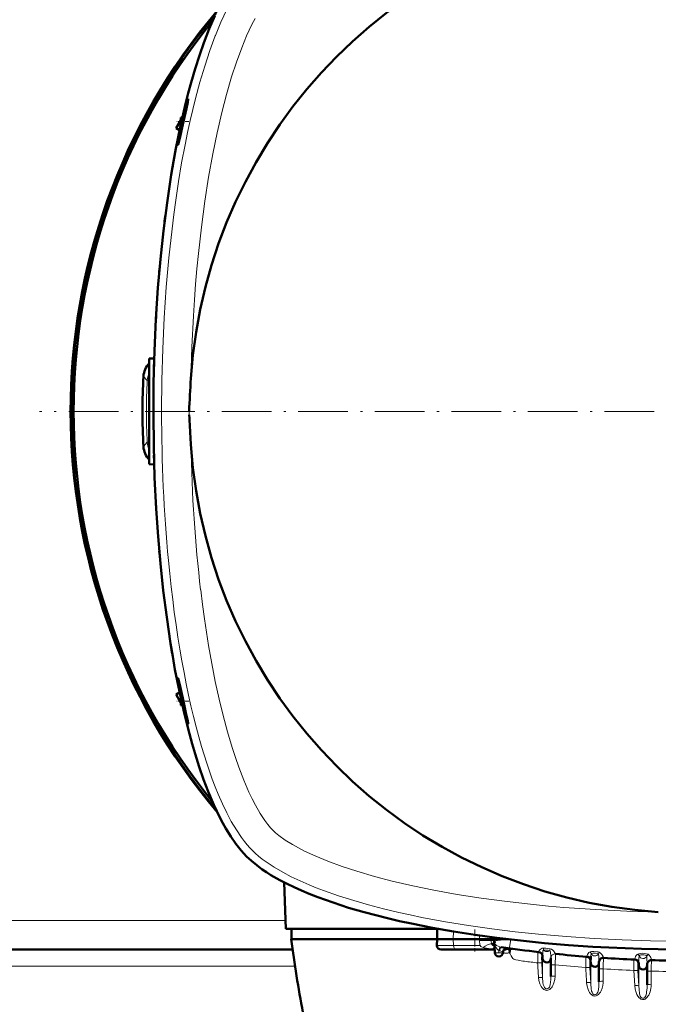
# Model space of a CAD drawing. Extents: x -1768 to 2122, y -1726 to 708.
# Tile 32 of 71: x 234 to 389, y -1383 to -1145. Entities that reach past the tile are written whole.
import ezdxf

# ---------------------------------------------------------------- set-up
doc = ezdxf.new("R2010")
doc.units = 0
doc.linetypes.add('DASHDOT', pattern=[18.5, 12, -3, 0.5, -3])

msp = doc.modelspace()

# ---------------------------------------------------------------- linework, layer by layer
at = {"color": 7, "lineweight": 18}
for p, q in [((274.86, -1164.63), (274.86, -1165.13)), ((264.18, -1231.38), (265.1, -1232.39)), ((265.56, -1232.42), (265.1, -1232.39)), ((268.55, -1239.91), (268.55, -1239.79)), ((275.22, -1240.64), (275.19, -1239.85)), ((264.18, -1248.33), (265.1, -1247.31)), ((265.56, -1247.28), (265.1, -1247.31)), ((274.86, -1315.07), (274.86, -1314.58)), ((298.49, -1362.85), (-5.37, -1362.85)), ((339.1, -1365.47), (339.06, -1367.35)), ((339.1, -1368.88), (339.06, -1367.35)), ((345.39, -1367.35), (345.41, -1366.44)), ((345.4, -1367.7), (345.39, -1367.35)), ((335.07, -1368.88), (339.1, -1368.88)), ((345.51, -1368.88), (339.1, -1368.88)), ((345.4, -1367.81), (345.4, -1367.7)), ((348.44, -1368.42), (348.39, -1368.42)), ((348.44, -1368.42), (348.55, -1368.37)), ((349.01, -1369.7), (348.54, -1369.68)), ((349.04, -1369.68), (349.01, -1369.7)), ((349.04, -1369.7), (349.01, -1369.7)), ((350.34, -1369.21), (350.31, -1369.2)), ((352.3, -1369.8), (351.37, -1369.77)), ((350.07, -1370.62), (350.05, -1370.04)), ((350.09, -1370.05), (350.05, -1370.04)), ((350.07, -1370.62), (350.09, -1370.05)), ((360.44, -1371.35), (360.6, -1371.37)), ((360.6, -1371.37), (360.62, -1371.37)), ((360.65, -1372.05), (360.65, -1371.21)), ((360.65, -1372.05), (360.65, -1376.61)), ((362.65, -1371.87), (362.65, -1371.85)), ((372.27, -1373.09), (372.27, -1372.25)), ((375.34, -1371.85), (375.34, -1371.85)), ((300.82, -1373.85), (-7.71, -1373.85)), ((355.84, -1372.63), (356.23, -1372.68)), ((360.44, -1373.12), (360.65, -1376.61)), ((363.65, -1373.52), (363.65, -1376.26)), ((372.06, -1374.24), (372.27, -1377.86)), ((372.07, -1372.48), (372.23, -1372.49)), ((372.23, -1372.49), (372.24, -1372.49)), ((372.27, -1373.09), (372.27, -1377.86)), ((375.27, -1374.49), (375.27, -1377.5)), ((383.69, -1373.19), (383.86, -1373.19)), ((383.86, -1373.19), (383.87, -1373.19)), ((383.9, -1373.71), (383.9, -1372.9)), ((383.9, -1373.71), (383.9, -1378.61)), ((386.92, -1372.36), (386.93, -1372.41)), ((359.66, -1376.6), (359.66, -1376.56)), ((382.69, -1374.89), (382.91, -1378.56)), ((383.68, -1374.94), (383.9, -1378.61)), ((386.9, -1375.04), (386.9, -1378.24))]:
    msp.add_line(p, q, dxfattribs=at)
at = {"color": 7, "lineweight": 50}
for p, q in [((273.23, -1169.47), (272.08, -1171.45)), ((273.58, -1168.84), (273.23, -1168.86)), ((273.23, -1170.43), (273.23, -1168.86)), ((272.08, -1171.45), (272.89, -1171.97)), ((272.9, -1171.92), (272.08, -1171.45)), ((268, -1206.08), (268.1, -1204.97)), ((268.1, -1204.97), (268.2, -1203.88)), ((265.56, -1227.1), (266.76, -1227.04)), ((265.56, -1239.85), (265.56, -1227.1)), ((266.75, -1227.4), (266.76, -1227.13)), ((266.69, -1229.33), (266.72, -1228.23)), ((266.56, -1239.85), (266.56, -1238.75)), ((265.56, -1252.6), (265.56, -1239.85)), ((266.56, -1240.95), (266.56, -1239.85)), ((266.72, -1251.48), (266.69, -1250.38)), ((265.56, -1252.6), (266.76, -1252.66)), ((266.76, -1252.58), (266.72, -1251.48)), ((268.1, -1274.73), (268, -1273.63)), ((268.2, -1275.83), (268.1, -1274.73)), ((272.08, -1308.25), (272.89, -1307.73)), ((272.9, -1307.78), (272.08, -1308.25)), ((273.23, -1310.24), (272.08, -1308.25)), ((273.23, -1310.84), (273.23, -1309.28)), ((273.58, -1310.86), (273.23, -1310.84)), ((298.16, -1353.61), (298.56, -1364.86)), ((335.58, -1364.86), (298.56, -1364.86)), ((299.91, -1367.35), (299.97, -1364.86)), ((335.13, -1367.35), (335.17, -1364.86)), ((335.13, -1367.35), (299.91, -1367.35)), ((335.13, -1367.35), (335.07, -1368.88)), ((339.06, -1367.35), (335.13, -1367.35)), ((345.39, -1367.35), (339.06, -1367.35)), ((348.97, -1366.92), (348.96, -1367.35)), ((348.96, -1367.35), (349.8, -1367.35)), ((348.97, -1367.78), (348.96, -1367.35)), ((349.8, -1367.35), (352.43, -1367.35)), ((300.24, -1369.85), (-7.13, -1369.85)), ((336.16, -1369.85), (339.96, -1369.85)), ((348.55, -1369.85), (339.96, -1369.85)), ((348.55, -1369.85), (349.04, -1369.85)), ((349.07, -1370.53), (348.97, -1367.78)), ((348.97, -1367.79), (348.98, -1367.84)), ((351.29, -1369.85), (351.84, -1369.85)), ((352.3, -1369.8), (352.77, -1369.73)), ((351.07, -1370.53), (351.07, -1370.45)), ((360.65, -1372.05), (360.6, -1371.37)), ((362.65, -1371.87), (362.65, -1371.98)), ((362.65, -1371.98), (362.65, -1376.38)), ((372.27, -1373.09), (372.23, -1372.49)), ((374.27, -1372.84), (374.27, -1373.02)), ((374.27, -1373.02), (374.27, -1377.62)), ((383.9, -1373.71), (383.86, -1373.19)), ((385.9, -1373.34), (385.9, -1373.64)), ((385.9, -1373.64), (385.9, -1378.36))]:
    msp.add_line(p, q, dxfattribs=at)
at = {"color": 7, "linetype": 'DASHDOT', "lineweight": 18, "ltscale": 0.071317}
msp.add_line((275.1, -1169.85), (272.25, -1169.85), dxfattribs=at)
at = {"color": 7, "linetype": 'DASHDOT', "lineweight": 18}
msp.add_line((554.1, -1239.85), (239.01, -1239.85), dxfattribs=at)
at = {"color": 7, "linetype": 'DASHDOT', "lineweight": 18, "ltscale": 0.036095}
msp.add_line((265.44, -1239.85), (266.88, -1239.85), dxfattribs=at)
at = {"color": 7, "linetype": 'DASHDOT', "lineweight": 18, "ltscale": 0.071329}
msp.add_line((275.1, -1309.85), (272.25, -1309.85), dxfattribs=at)
at = {"color": 7, "linetype": 'DASHDOT', "lineweight": 18, "ltscale": 0.131494}
msp.add_line((344.26, -1365.03), (344.26, -1370.29), dxfattribs=at)
at = {"color": 7, "lineweight": 18}
for points in [[(290.49, -1133.78), (289.27, -1135.1), (288.08, -1136.62), (286.91, -1138.32), (285.76, -1140.19), (285.05, -1141.47), (284.35, -1142.8), (283.62, -1144.3), (282.9, -1145.86), (281.58, -1149.01), (281.52, -1149.16)], [(291.13, -1144.93), (290.37, -1146.42), (289.11, -1149.15), (287.91, -1152.05), (286.65, -1155.48), (285.47, -1159.06), (284.24, -1163.28), (283.11, -1167.61), (281.96, -1172.57), (280.93, -1177.63), (279.91, -1183.3), (279.01, -1189.06), (278.16, -1195.35), (277.44, -1201.7), (277.09, -1205.38), (276.77, -1209.07), (276.48, -1212.89), (276.23, -1216.73), (275.86, -1224.31), (275.63, -1231.9)], [(281.52, -1149.16), (280.21, -1152.7), (278.97, -1156.42), (277.81, -1160.28), (276.74, -1164.27), (276.08, -1166.89), (275.46, -1169.56), (274.83, -1172.47), (274.23, -1175.42), (273.4, -1179.83), (272.65, -1184.3), (271.97, -1188.83), (271.5, -1192.27), (271.07, -1195.73), (270.31, -1202.73), (269.69, -1209.8), (269.19, -1217.24), (268.84, -1224.74), (268.62, -1232.26), (268.55, -1239.79)], [(278, -1282.97), (278.43, -1286.47), (278.91, -1289.96), (279.39, -1293.18), (279.9, -1296.38), (280.68, -1300.77), (281.53, -1305.1), (282.46, -1309.36), (283.42, -1313.33), (284.46, -1317.22), (285.59, -1321.01), (286.38, -1323.44), (287.21, -1325.81), (288.4, -1328.89), (289.66, -1331.8), (290.44, -1333.44), (291.25, -1334.99), (292.38, -1336.95), (293.53, -1338.68), (294.22, -1339.6), (294.89, -1340.4), (295.44, -1340.97)], [(278.21, -1320.8), (279.47, -1324.83), (280.81, -1328.69), (281.52, -1330.54), (282.25, -1332.34), (283.26, -1334.64), (284.31, -1336.82), (285.4, -1338.87), (286.62, -1340.94), (287.88, -1342.81), (288.55, -1343.71), (289.23, -1344.55), (289.86, -1345.26), (290.49, -1345.92)], [(295.44, -1340.97), (296.11, -1341.61), (296.92, -1342.27), (298.45, -1343.38), (300.23, -1344.49), (301.63, -1345.27), (303.13, -1346.04), (305.85, -1347.3), (308.75, -1348.5), (312.19, -1349.76), (315.77, -1350.93), (319.98, -1352.17), (324.32, -1353.3), (329.28, -1354.45), (334.34, -1355.48), (340.01, -1356.5), (345.76, -1357.4), (352.06, -1358.25), (358.41, -1358.96), (362.08, -1359.32), (365.77, -1359.64), (369.6, -1359.93), (373.44, -1360.18), (381.01, -1360.55), (388.61, -1360.78)], [(290.49, -1345.92), (291.22, -1346.62), (292.01, -1347.3), (292.87, -1347.99), (293.79, -1348.66), (295.74, -1349.95), (297.85, -1351.18), (299.89, -1352.25), (302.02, -1353.26), (304.24, -1354.23), (305.95, -1354.92), (307.7, -1355.59), (311.3, -1356.85), (315.01, -1358.02), (318.56, -1359.03), (322.19, -1359.98), (325.87, -1360.86), (328.67, -1361.47), (331.49, -1362.06), (337.21, -1363.12), (342.75, -1364.03), (348.35, -1364.83), (353.99, -1365.52), (359.68, -1366.12), (366.39, -1366.71), (373.13, -1367.17), (379.9, -1367.51), (386.69, -1367.74), (391.59, -1367.83)], [(349.77, -1367.68), (351.22, -1367.5), (352.06, -1367.43), (352.76, -1367.39)], [(352.94, -1367.41), (352.74, -1368.81), (352.65, -1369.35), (352.61, -1369.53), (352.61, -1369.54), (352.6, -1369.54)], [(346.3, -1369.35), (345.89, -1369.17), (345.73, -1369.08), (345.51, -1368.88)], [(348.39, -1368.42), (348.08, -1368.45), (347.77, -1368.53), (347.35, -1368.68), (346.72, -1369.03), (346.3, -1369.35)], [(348.54, -1369.68), (347.57, -1369.61), (347.05, -1369.53), (346.55, -1369.42), (346.3, -1369.35)], [(348.39, -1368.42), (348.31, -1368.3), (348.21, -1367.99), (348.17, -1367.63)], [(348.97, -1367.67), (348.97, -1367.67), (348.97, -1367.67), (348.96, -1367.67), (348.95, -1367.66), (348.85, -1367.65), (348.17, -1367.63)], [(349, -1368.98), (348.65, -1368.88), (348.52, -1368.8), (348.43, -1368.71), (348.39, -1368.61), (348.4, -1368.51), (348.44, -1368.42)], [(349.01, -1369.01), (348.94, -1368.81), (348.81, -1368.65), (348.65, -1368.51), (348.44, -1368.42)], [(348.97, -1367.8), (348.94, -1368), (348.82, -1368.17), (348.55, -1368.37)], [(349.02, -1369.05), (348.98, -1368.85), (348.88, -1368.66), (348.74, -1368.49), (348.55, -1368.37)], [(348.97, -1367.78), (348.97, -1367.78), (348.98, -1367.79), (348.99, -1367.79), (349.02, -1367.79), (349.37, -1367.74), (349.77, -1367.68)], [(350.05, -1370.04), (349.83, -1369.89), (349.64, -1369.71), (349.34, -1369.28), (349.19, -1368.96), (349.08, -1368.62)], [(350.31, -1369.2), (349.87, -1369.05), (349.5, -1368.83), (349.26, -1368.59), (349.09, -1368.31)], [(350.05, -1370.04), (350.27, -1369.3), (350.3, -1369.22), (350.31, -1369.2)], [(350.09, -1370.05), (350.3, -1369.31), (350.33, -1369.23), (350.34, -1369.21)], [(350.27, -1370.13), (350.41, -1369.54), (350.51, -1369.34), (350.55, -1369.28), (350.57, -1369.27), (350.6, -1369.26)], [(359.76, -1370.33), (359.85, -1370.08), (360.02, -1369.84), (360.28, -1369.64), (360.53, -1369.54), (360.78, -1369.5)], [(360.78, -1369.5), (361.43, -1369.5), (361.94, -1369.56), (362.44, -1369.64)], [(360.87, -1369.98), (361.17, -1369.95), (361.55, -1369.97), (361.95, -1370.02), (362.29, -1370.11)], [(361.17, -1368.27), (367.81, -1368.87), (372.2, -1369.2), (376.53, -1369.46), (380.88, -1369.67), (385.18, -1369.82), (389.5, -1369.9), (393.73, -1369.93), (396.56, -1369.92)], [(362.44, -1369.64), (362.8, -1369.77), (363.12, -1369.99), (363.31, -1370.18), (363.46, -1370.38), (363.71, -1370.81), (363.74, -1370.87), (363.75, -1370.88), (363.75, -1370.88)], [(350.27, -1370.13), (350.81, -1370.3), (350.99, -1370.38), (351.05, -1370.41), (351.06, -1370.43), (351.07, -1370.44), (351.07, -1370.45)], [(352.67, -1370.59), (352.83, -1370.84), (353.07, -1371.37), (353.27, -1371.77), (353.45, -1371.99), (353.72, -1372.15), (354.19, -1372.32), (354.74, -1372.44), (355.84, -1372.63)], [(359.56, -1370.42), (359.56, -1370.42), (359.56, -1370.43), (359.56, -1370.43), (359.55, -1370.44), (359.52, -1370.61), (359.48, -1371.25), (359.45, -1373.06)], [(359.76, -1370.33), (359.74, -1370.43), (359.74, -1370.44), (359.73, -1370.44), (359.73, -1370.44), (359.73, -1370.44)], [(360.65, -1371.21), (360.61, -1371.01), (360.53, -1370.83), (360.41, -1370.66), (360.26, -1370.53), (360.08, -1370.42), (359.76, -1370.33)], [(360.44, -1371.35), (360.44, -1371.35), (360.44, -1371.35), (360.43, -1371.36), (360.43, -1371.38), (360.4, -1371.69), (360.44, -1373.12)], [(360.65, -1371.21), (360.63, -1371.35), (360.62, -1371.36), (360.62, -1371.37), (360.62, -1371.37), (360.62, -1371.37)], [(360.65, -1371.21), (360.68, -1370.65), (360.71, -1370.16), (360.75, -1370.03), (360.78, -1369.99), (360.8, -1369.98), (360.87, -1369.98)], [(362.29, -1370.11), (362.41, -1370.15), (362.49, -1370.24), (362.54, -1370.46)], [(363.75, -1370.88), (363.75, -1370.88), (363.73, -1371.16), (363.65, -1373.52)], [(371.15, -1371.55), (371.15, -1371.55), (371.15, -1371.55), (371.14, -1371.56), (371.14, -1371.57), (371.11, -1371.76), (371.08, -1372.43), (371.07, -1374.19)], [(371.35, -1371.39), (371.33, -1371.54), (371.33, -1371.56), (371.32, -1371.56), (371.32, -1371.56), (371.32, -1371.56)], [(371.35, -1371.39), (371.38, -1371.23), (371.46, -1371.03), (371.62, -1370.77), (371.85, -1370.54), (372.17, -1370.39)], [(372.27, -1372.25), (372.23, -1372.06), (372.15, -1371.87), (372.02, -1371.71), (371.87, -1371.57), (371.68, -1371.47), (371.35, -1371.39)], [(372.17, -1370.39), (372.43, -1370.34), (373, -1370.31), (373.71, -1370.37), (374.03, -1370.42), (374.33, -1370.5)], [(372.27, -1372.25), (372.25, -1372.46), (372.24, -1372.49), (372.24, -1372.49), (372.24, -1372.49)], [(372.3, -1371.45), (372.32, -1371.14), (372.34, -1370.92), (372.36, -1370.85), (372.37, -1370.83)], [(372.37, -1370.83), (372.48, -1370.76), (372.81, -1370.7), (373.13, -1370.7)], [(373.44, -1370.72), (373.81, -1370.79), (374.08, -1370.9), (374.11, -1370.92)], [(374.11, -1370.92), (374.15, -1370.96), (374.17, -1371.01), (374.19, -1371.12), (374.21, -1371.34)], [(374.21, -1371.34), (374.27, -1372.59), (374.27, -1372.84)], [(374.33, -1370.5), (374.55, -1370.61), (374.75, -1370.76), (374.97, -1371.01), (375.13, -1371.28), (375.24, -1371.52), (375.34, -1371.85)], [(382.74, -1372.26), (382.74, -1372.26), (382.74, -1372.26), (382.73, -1372.26), (382.73, -1372.28), (382.7, -1372.47), (382.68, -1373.13), (382.69, -1374.89)], [(382.94, -1372.04), (382.92, -1372.23), (382.91, -1372.26), (382.91, -1372.26), (382.91, -1372.26)], [(382.94, -1372.04), (382.98, -1371.82), (383.08, -1371.55), (383.25, -1371.28), (383.49, -1371.03), (383.65, -1370.94)], [(383.9, -1372.9), (383.86, -1372.7), (383.77, -1372.52), (383.64, -1372.35), (383.48, -1372.22), (383.29, -1372.12), (382.94, -1372.04)], [(386.12, -1370.99), (385.68, -1370.84), (385.29, -1370.78), (384.9, -1370.75), (384.35, -1370.77), (383.86, -1370.86), (383.65, -1370.94)], [(383.9, -1372.9), (383.93, -1371.81), (383.94, -1371.48), (383.96, -1371.35)], [(385.47, -1371.16), (385.11, -1371.09), (384.7, -1371.08), (384.41, -1371.1), (384.19, -1371.16), (384.04, -1371.23), (383.96, -1371.35)], [(385.82, -1371.39), (385.75, -1371.3), (385.52, -1371.18), (385.47, -1371.16)], [(385.9, -1373.34), (385.85, -1371.82), (385.83, -1371.44), (385.82, -1371.39)], [(386.92, -1372.36), (386.86, -1371.99), (386.77, -1371.75), (386.63, -1371.49), (386.42, -1371.21), (386.12, -1370.99)], [(360.44, -1373.12), (360.42, -1373.1), (360.35, -1373.08), (360.21, -1373.06), (359.83, -1373.05), (359.45, -1373.06)], [(372.06, -1374.24), (372.06, -1374.23), (372.04, -1374.22), (371.95, -1374.2), (371.8, -1374.18), (371.07, -1374.19)], [(372.07, -1372.48), (372.06, -1372.48), (372.06, -1372.48), (372.06, -1372.49), (372.05, -1372.52), (372.02, -1372.88), (372.06, -1374.24)], [(383.69, -1373.19), (383.69, -1373.19), (383.69, -1373.19), (383.69, -1373.19), (383.68, -1373.21), (383.65, -1373.44), (383.67, -1374.65), (383.68, -1374.94)], [(383.9, -1372.9), (383.88, -1373.15), (383.87, -1373.19), (383.87, -1373.19), (383.87, -1373.19), (383.87, -1373.19)], [(385.9, -1373.34), (385.93, -1373.1), (386.01, -1372.88), (386.15, -1372.69), (386.33, -1372.53), (386.54, -1372.42), (386.92, -1372.36)], [(363.65, -1376.26), (363.58, -1377.08), (363.39, -1377.87), (363.13, -1378.51), (362.96, -1378.81), (362.76, -1379.09), (362.58, -1379.28), (362.38, -1379.45), (362.16, -1379.58), (361.91, -1379.66), (361.54, -1379.69), (361.18, -1379.6), (360.97, -1379.49), (360.79, -1379.35), (360.53, -1379.09), (360.32, -1378.8), (360.13, -1378.45), (359.97, -1378.08), (359.76, -1377.32), (359.66, -1376.6)], [(360.65, -1376.61), (360.63, -1376.59), (360.54, -1376.57), (360.39, -1376.55), (359.66, -1376.56)], [(362.65, -1376.38), (362.63, -1376.99), (362.56, -1377.83), (362.49, -1378.25), (362.37, -1378.68), (362.28, -1378.89), (362.13, -1379.1), (361.93, -1379.27), (361.77, -1379.33), (361.59, -1379.34), (361.4, -1379.29), (361.22, -1379.16), (361.08, -1379), (360.98, -1378.8), (360.86, -1378.47), (360.8, -1378.24), (360.73, -1377.78), (360.65, -1376.61)], [(383.68, -1374.94), (383.66, -1374.93), (383.57, -1374.9), (383.43, -1374.89), (382.69, -1374.89)], [(375.27, -1377.5), (375.26, -1377.85), (375.18, -1378.5), (375.03, -1379.13), (374.77, -1379.79), (374.61, -1380.1), (374.41, -1380.4), (374.17, -1380.67), (373.89, -1380.89), (373.57, -1381.03), (373.2, -1381.07), (372.84, -1380.98), (372.51, -1380.79), (372.23, -1380.52), (372, -1380.21), (371.81, -1379.87), (371.66, -1379.52), (371.41, -1378.71), (371.28, -1377.84), (371.28, -1377.8)], [(372.27, -1377.86), (372.25, -1377.84), (372.16, -1377.82), (371.98, -1377.8), (371.28, -1377.8)], [(374.27, -1377.62), (374.22, -1378.8), (374.14, -1379.46), (374.04, -1379.92), (373.96, -1380.15), (373.85, -1380.37), (373.71, -1380.55), (373.52, -1380.69), (373.36, -1380.75), (373.19, -1380.75), (372.99, -1380.67), (372.82, -1380.54), (372.69, -1380.37), (372.59, -1380.17), (372.49, -1379.87), (372.37, -1379.27), (372.29, -1378.2), (372.27, -1377.86)], [(382.91, -1378.56), (383.02, -1379.41), (383.25, -1380.23), (383.44, -1380.68), (383.68, -1381.1), (383.99, -1381.49), (384.19, -1381.66), (384.42, -1381.8), (384.79, -1381.91), (385.17, -1381.87), (385.39, -1381.8), (385.58, -1381.68), (385.91, -1381.37), (386.11, -1381.11), (386.28, -1380.82), (386.46, -1380.43), (386.61, -1380.03), (386.81, -1379.21), (386.87, -1378.73), (386.9, -1378.24)], [(383.9, -1378.61), (383.88, -1378.59), (383.79, -1378.57), (383.6, -1378.55), (382.91, -1378.56)], [(383.9, -1378.61), (383.94, -1379.49), (384.05, -1380.43)], [(385.6, -1380.98), (385.75, -1380.42), (385.79, -1380.15), (385.88, -1379.11), (385.9, -1378.36)], [(384.05, -1380.43), (384.16, -1380.87), (384.24, -1381.08), (384.41, -1381.35)], [(384.41, -1381.35), (384.58, -1381.51), (384.79, -1381.6), (384.93, -1381.61), (385.07, -1381.59)], [(385.07, -1381.59), (385.27, -1381.47), (385.44, -1381.28), (385.6, -1380.98)]]:
    msp.add_lwpolyline(points, dxfattribs=at)
at = {"color": 7, "lineweight": 50}
for points in [[(289.08, -1347.33), (288.42, -1346.65), (287.77, -1345.92), (286.51, -1344.32), (285.29, -1342.55), (284.11, -1340.63), (283.36, -1339.31), (282.64, -1337.93), (281.89, -1336.42), (281.17, -1334.85), (279.82, -1331.66), (278.71, -1328.75), (277.66, -1325.72), (276.66, -1322.59), (275.95, -1320.18), (275.27, -1317.72), (274.62, -1315.22), (274, -1312.67), (272.84, -1307.48), (271.79, -1302.16), (271.24, -1299.06), (270.72, -1295.93), (269.78, -1289.58), (268.96, -1283.14), (268.27, -1276.62), (267.7, -1270.03), (267.25, -1263.39), (266.87, -1255.78), (266.64, -1248.14), (266.56, -1240.49), (266.62, -1232.83), (266.82, -1225.19), (267.17, -1217.58), (267.68, -1210.01), (268.27, -1203.09), (269, -1196.23), (269.87, -1189.47), (270.36, -1186.08), (270.89, -1182.71), (271.44, -1179.49), (272.03, -1176.3), (273.13, -1170.86), (274.35, -1165.57), (275.01, -1162.97), (275.7, -1160.43), (276.67, -1157.11), (277.69, -1153.89), (278.78, -1150.78), (280.07, -1147.43), (281.44, -1144.26)], [(273.53, -1169.85), (274.15, -1167.19), (274.69, -1165.2), (274.86, -1164.63)], [(274.86, -1165.13), (274.54, -1166.64), (273.82, -1169.85)], [(274.86, -1164.63), (274.95, -1164.4), (274.96, -1164.39), (274.97, -1164.38), (274.97, -1164.38), (274.97, -1164.38)], [(274.97, -1164.38), (274.97, -1164.39), (274.98, -1164.4), (274.98, -1164.48), (274.86, -1165.13)], [(272.52, -1175.42), (272.51, -1175.42), (272.51, -1175.42), (272.51, -1175.41), (272.51, -1175.4), (272.5, -1175.35), (272.57, -1174.82), (272.99, -1172.42), (273.53, -1169.85)], [(273.82, -1169.85), (272.94, -1173.82), (272.61, -1175.17), (272.54, -1175.39), (272.52, -1175.41), (272.52, -1175.42), (272.52, -1175.42)], [(272.51, -1304.29), (272.51, -1304.29), (272.51, -1304.29), (272.51, -1304.29), (272.51, -1304.31), (272.5, -1304.35), (272.57, -1304.89), (272.85, -1306.58), (273.53, -1309.85)], [(273.82, -1309.85), (273.1, -1306.59), (272.7, -1304.89), (272.55, -1304.35), (272.52, -1304.29), (272.52, -1304.29), (272.51, -1304.29)], [(273.53, -1309.85), (274.3, -1313.07), (274.63, -1314.29), (274.86, -1315.07)], [(274.86, -1314.58), (274.53, -1313.05), (273.82, -1309.85)], [(274.97, -1315.32), (274.97, -1315.32), (274.98, -1315.31), (274.98, -1315.28), (274.95, -1315.05), (274.86, -1314.58)], [(274.86, -1315.07), (274.95, -1315.3), (274.96, -1315.32), (274.97, -1315.32), (274.97, -1315.32), (274.97, -1315.32)], [(304.18, -1356.36), (302.39, -1355.61), (300.57, -1354.79), (298.87, -1353.97), (297.16, -1353.08), (294.99, -1351.83), (293.92, -1351.17), (292.88, -1350.47), (291.54, -1349.48), (290.27, -1348.44), (289.08, -1347.33)], [(328.99, -1363.58), (326.09, -1362.95), (323.18, -1362.28), (320.35, -1361.57), (317.53, -1360.82), (313.73, -1359.72), (309.98, -1358.51), (306.3, -1357.19), (304.18, -1356.36)], [(396.56, -1369.85), (388.57, -1369.77), (384.56, -1369.67), (380.56, -1369.54), (376.64, -1369.36), (372.75, -1369.15), (366.88, -1368.75), (361.06, -1368.26), (355.3, -1367.68), (349.6, -1367), (344.32, -1366.28), (339.12, -1365.47), (334, -1364.57), (328.99, -1363.58)], [(348.96, -1367.35), (348.95, -1367.35), (348.53, -1367.35), (345.39, -1367.35)], [(352.77, -1369.73), (352.76, -1369.84), (352.73, -1370.1), (352.67, -1370.59)], [(353.3, -1369.64), (353.26, -1369.64), (352.9, -1369.69), (352.77, -1369.73)]]:
    msp.add_lwpolyline(points, dxfattribs=at)
for centre, radius, start, end in [((396.56, -1239.85), 121.19, 93.7607, 176.2397), ((396.57, -1239.86), 150, 139.7802, 220.231), ((396.56, -1239.85), 149.8, 140.0535, 219.9465), ((396.56, -1239.85), 149.27, 140.8074, 219.1926), ((530.05, -1225.24), 262.63, 170.2196, 170.7063), ((578.57, -1232.37), 311.67, 172.6042, 173.0119), ((647.84, -1238.92), 381.26, 176.479, 176.8102), ((665.92, -1239.73), 399.36, 178.1909, 178.5067), ((269.16, -1231.7), 5, 136.1815, 176.3442), ((396.56, -1239.85), 132.65, 176.3371, 183.6629), ((667.65, -1257.68), 392.86, 176.2385, 177.3999), ((655.03, -1222.69), 380.23, 182.7063, 183.1863), ((668.55, -1221.97), 393.76, 183.1811, 183.7608), ((269.16, -1248.01), 5, 183.6559, 223.8185), ((396.56, -1239.85), 121.19, 183.7606, 266.2397), ((665.92, -1239.97), 399.36, 181.4933, 181.8091), ((647.54, -1240.8), 380.96, 183.234, 183.5211), ((530.07, -1254.46), 262.64, 189.2932, 189.7798), ((622.19, -1325.45), 325, 187.4074, 190.5583), ((348.82, -1369.04), 0.194, 10.8087, 47.5382), ((350.43, -1367.73), 1.46, 181.8338, 197.3759), ((350.47, -1367.73), 1.5, 182, 202.9275), ((350.48, -1367.73), 1.5, 182.0286, 197.0806), ((350.47, -1367.73), 1.5, 182.0001, 188.8525), ((348.75, -1369.07), 0.271, 2.3754, 12.7821), ((396.56, -1049.85), 322.7, 261.8129, 263.4474), ((352.07, -1370.48), 1, 82.1006, 178), ((350.07, -1370.5), 1, 182, 358), ((359.6, -1371.44), 1, 4.0001, 83.445), ((361.65, -1371.98), 1, 184, 0), ((396.56, -1049.85), 322.7, 264.1646, 265.5148), ((371.23, -1372.56), 1, 4, 85.5134), ((408.47, -1373.22), 36.21, 177.1964, 178.4618), ((375.27, -1372.85), 1, 86.2298, 180.0004), ((396.56, -1049.85), 322.7, 266.2298, 267.5767), ((382.87, -1373.26), 1, 4, 87.5758), ((373.27, -1373.02), 1, 184, 0), ((384.9, -1373.64), 1, 184, 0), ((386.9, -1373.41), 1, 88.2899, 180), ((396.56, -1049.85), 322.7, 268.2899, 269.6357)]:
    msp.add_arc(centre, radius, start, end, dxfattribs=at)
at = {"color": 7, "lineweight": 18}
for centre, radius, start, end in [((270.09, -1232.68), 5, 154.9691, 176.7333), ((396.56, -1239.85), 131.67, 176.7526, 183.2474), ((270.09, -1247.03), 5, 183.2666, 205.0274), ((348.55, -1439.85), 72.22, 90.3028, 92.5033), ((352.03, -1367.67), 6.63, 181.2041, 190.5184), ((350.08, -1371.72), 2.55, 114.1203, 127.1374), ((353.25, -1367.64), 4.28, 181.8774, 193.2451), ((350.99, -1366.57), 2.72, 256.0934, 261.7766), ((351.85, -1367.91), 1.94, 269.8, 283.2978), ((355.95, -1370.7), 4.98, 8.3786, 13.9744), ((368.32, -1371.79), 6.27, 159.9823, 164.4557), ((350.56, -1369.1), 1.06, 243.4646, 254.1664), ((351.84, -1368.08), 2.65, 252.9092, 288.3461), ((359.45, -1371.42), 1, 3.9624, 83.3608), ((359.62, -1371.44), 1, 4.0076, 83.4142), ((361.65, -1369.34), 1, 219.4631, 309.8349), ((351.02, -1371.71), 11.6, 3.0982, 6.2267), ((343.23, -1372.79), 19.44, 2.7782, 5.0161), ((363.65, -1371.88), 1, 84.2246, 178.2808), ((371.07, -1372.55), 1, 3.9663, 85.4212), ((371.24, -1372.56), 1, 4.019, 85.4818), ((369.29, -1372.04), 3.32, 21.4585, 29.7843), ((373.27, -1370.38), 1, 206.2838, 327.2783), ((373.01, -1374.29), 3.6, 83.2178, 88.165), ((377.78, -1372.53), 4, 149.6353, 156.3885), ((375.27, -1372.84), 1, 86.2854, 179.8559), ((636.18, -1379.49), 260.95, 178.3239, 178.903), ((382.7, -1373.25), 1, 3.9722, 87.4763), ((382.87, -1373.26), 1, 4.0265, 87.542), ((381.54, -1372.82), 2.83, 31.3419, 41.7519), ((384.9, -1371.01), 1, 199.8318, 337.7181), ((388.44, -1373.01), 3.08, 138.9842, 148.2812), ((396.56, -1049.48), 325.7, 262.8874, 263.4577), ((396.56, -1049.49), 325.7, 264.2007, 265.5113), ((396.56, -1049.49), 325.7, 266.253, 267.5599), ((960.92, -1380.03), 574.04, 179.23873, 179.50173), ((396.56, -1049.48), 325.7, 268.3004, 269.6061)]:
    msp.add_arc(centre, radius, start, end, dxfattribs=at)
for centre, major_axis, ratio, start_param, end_param in [((298.8, -1239.93), (0.02, -110.47), 0.273831, 4.712168, 5.043294), ((311.8, -1232.97), (-2.23, -121.11), 0.298785, 4.840661, 5.14346), ((298.52, -1240.38), (0.14, -109.81), 0.272857, 5.040764, 5.533909), ((339.96, -1368.85), (0, 1), 0.866025, 1.596976, 3.141593), ((348.55, -1368.85), (0, -1), 0.866025, 0, 0.550999), ((348.17, -1368.7), (0.92, 0.39), 0.583471, 5.775388, 6.281313), ((350.07, -1370.5), (0.999, 0.035), 0.121796, 3.141593, 4.708136), ((350.07, -1370.5), (-0.999, 0.035), 0.121796, 1.57505, 3.141593), ((-2642.33, -1551.27), (3007.14, 0), 0.992546, 0.058569, 0.05974), ((363.65, -1373.64), (-1, 0), 0.121869, 4.712389, 6.283185), ((-2416.56, -1538.71), (2792.55, 0), 0.992546, 0.058087, 0.059394), ((375.27, -1374.61), (-1, 0), 0.121869, 4.712389, 6.283185), ((363.65, -1376.38), (-1, 0), 0.121869, 4.712389, 6.283185), ((386.9, -1375.16), (-1, 0), 0.121869, 4.712389, 6.283185), ((375.27, -1377.62), (-1, 0), 0.121869, 4.712388, 6.283185), ((386.9, -1378.36), (-1, 0), 0.121869, 4.712389, 6.283185)]:
    msp.add_ellipse(centre, major_axis=major_axis, ratio=ratio, start_param=start_param, end_param=end_param, dxfattribs=at)
at = {"color": 7, "lineweight": 50}
msp.add_ellipse((336.23, -1368.85), major_axis=(1.14, 0.23), ratio=0.853683, start_param=2.936487, end_param=4.481103, dxfattribs=at)

doc.saveas('drawing.dxf')
